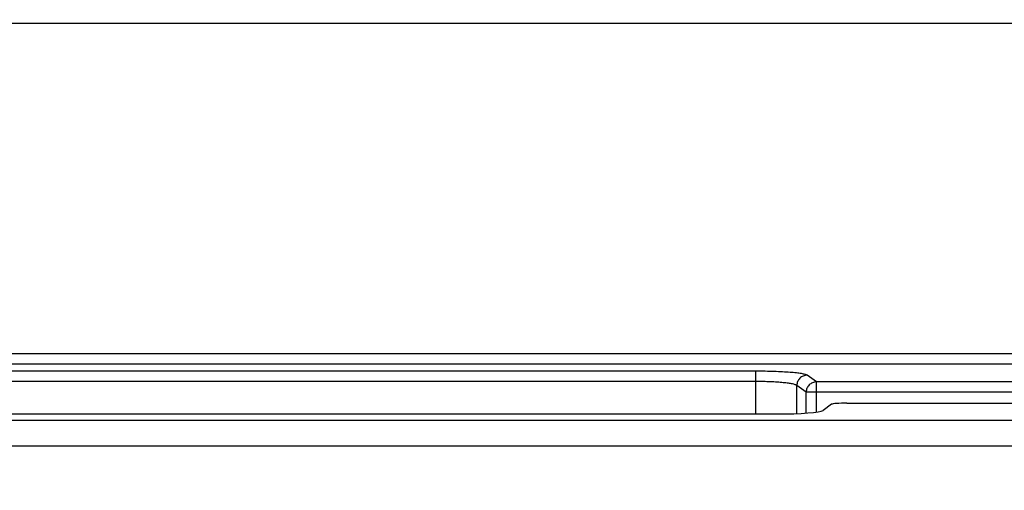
# Model space of a CAD drawing. Header units: millimetres. Extents: x -6054 to 364, y -1866 to 3094.
# Tile 186 of 256: x -3646 to -3550, y 782 to 827. Entities that reach past the tile are written whole.
import ezdxf

# ---------------------------------------------------------------- set-up
doc = ezdxf.new("R2010")
doc.units = ezdxf.units.MM
doc.header["$LTSCALE"] = 65.395
doc.header["$PDSIZE"] = 0.05
doc.layers.get('0').update_dxf_attribs({"linetype": 'CONTINUOUS'})
doc.layers.get('Defpoints').update_dxf_attribs({"linetype": 'CONTINUOUS'})
doc.layers.add('DIM', color=3, linetype='CONTINUOUS')
doc.styles.get("Standard").update_dxf_attribs({"font": 'arial.ttf'})
doc.dimstyles.new('ISO-25', dxfattribs={"dimtxt": 2.5, "dimasz": 2.5, "dimexe": 1.25, "dimexo": 0.625, "dimtad": 1, "dimtxsty": 'STANDARD', "dimcen": 2.5, "dimadec": 0, "dimazin": 0, "dimtfac": 1, "dimtmove": 0, "dimatfit": 3, "dimfxl": 1, "dimarcsym": 0})

# ---------------------------------------------------------------- blocks, each defined once
blk = doc.blocks.new('*D1')
at = {"layer": 'Defpoints', "color": 0}
for p in [(-4193.173, 1042.072), (-3593.173, 683.031), (-3593.173, 628.168)]:
    blk.add_point(p, dxfattribs=at)
at = {"layer": 'DIM', "color": 3, "lineweight": -2}
for p, q in [((-4193.173, 1041.447), (-4193.173, 681.781)), ((-3593.173, 628.793), (-3593.173, 684.281)), ((-4178.173, 683.031), (-3608.173, 683.031))]:
    blk.add_line(p, q, dxfattribs=at)
at = {"layer": 'DIM', "color": 3}
for points in [[(-4178.173, 685.531), (-4178.173, 680.531), (-4193.173, 683.031)], [(-3608.173, 680.531), (-3608.173, 685.531), (-3593.173, 683.031)]]:
    blk.add_solid(points, dxfattribs=at)
at = {"layer": 'DIM', "color": 2, "insert": (-3893.173, 700.841), "char_height": 20, "attachment_point": 5}
blk.add_mtext('600  [23,622]', dxfattribs=at)

msp = doc.modelspace()

# ---------------------------------------------------------------- linework, layer by layer
at = {"linetype": 'Continuous'}
for p, q in [((-3352.019, 826.918), (-4434.328, 826.918)), ((-4593.773, 794.901), (-3192.573, 794.901)), ((-4593.773, 793.905), (-3192.573, 793.905)), ((-3574.212, 793.19), (-3687.134, 793.19)), ((-3574.212, 789.049), (-3574.212, 793.19)), ((-3568.34, 792.157), (-3569.249, 792.806)), ((-3574.212, 792.194), (-3687.134, 792.194)), ((-3570.242, 789.086), (-3570.242, 791.809)), ((-3569.332, 791.161), (-3570.242, 791.809)), ((-3568.34, 789.234), (-3568.34, 792.157)), ((-3518.007, 792.157), (-3568.34, 792.157)), ((-3569.332, 789.136), (-3569.332, 791.161)), ((-3517.014, 791.161), (-3569.332, 791.161)), ((-3566.861, 789.983), (-3567.688, 789.394)), ((-3565.373, 790.099), (-3520.974, 790.099)), ((-3689.192, 789.049), (-3572.154, 789.049)), ((-3193.063, 788.426), (-4593.283, 788.426)), ((-3193.063, 785.935), (-4593.283, 785.935))]:
    msp.add_line(p, q, dxfattribs=at)
for centre, major_axis, start_param, end_param in [((-3565.373, 789.967), (1.5, 0), 1.570796, 3.01942), ((-3572.154, 789.442), (4.5, 0), -1.570796, -0.122173)]:
    msp.add_ellipse(centre, major_axis=major_axis, ratio=0.087489, start_param=start_param, end_param=end_param, dxfattribs=at)
for points, knots in [([(-3569.249, 792.806), (-3569.272, 792.822), (-3569.335, 792.851), (-3569.451, 792.888), (-3569.605, 792.924), (-3569.884, 792.975), (-3570.318, 793.03), (-3570.931, 793.086), (-3571.652, 793.131), (-3572.457, 793.164), (-3573.32, 793.185), (-3573.911, 793.19), (-3574.212, 793.19)], [0, 0, 0, 0, 0.016959, 0.041242, 0.072976, 0.112047, 0.211148, 0.335692, 0.481803, 0.644814, 0.819448, 1, 1, 1, 1]), ([(-3569.249, 792.806), (-3569.378, 792.804), (-3569.637, 792.75), (-3569.965, 792.528), (-3570.187, 792.199), (-3570.24, 791.938), (-3570.242, 791.809)], [0, 0, 0, 0, 0.249227, 0.499407, 0.749933, 1, 1, 1, 1]), ([(-3570.242, 791.809), (-3570.26, 791.825), (-3570.31, 791.855), (-3570.451, 791.91), (-3570.706, 791.971), (-3571.095, 792.034), (-3571.586, 792.089), (-3572.163, 792.135), (-3573.047, 792.181), (-3573.738, 792.194), (-3574.212, 792.194)], [0, 0, 0, 0, 0.017853, 0.04268, 0.113949, 0.21309, 0.337416, 0.483168, 0.64575, 1, 1, 1, 1]), ([(-3568.34, 792.157), (-3568.468, 792.156), (-3568.728, 792.102), (-3569.056, 791.88), (-3569.277, 791.55), (-3569.331, 791.29), (-3569.332, 791.161)], [0, 0, 0, 0, 0.249227, 0.499407, 0.749933, 1, 1, 1, 1])]:
    msp.add_open_spline(points, degree=3, knots=knots, dxfattribs=at)

# ---------------------------------------------------------------- dimensions: what is measured, and where the dimension line sits
at = {"layer": 'DIM'}
dim = msp.add_linear_dim(base=(-3593.173, 683.031), p1=(-4193.173, 1042.072), p2=(-3593.173, 628.168), text='<> []', dimstyle='ISO-25', override={"dimtxt": 20, "dimasz": 15, "dimgap": 5, "dimdec": 0, "dimclrd": 3, "dimclre": 3, "dimclrt": 2, "dimadec": 1, "dimtp": 0.3, "dimtm": 0.3, "dimtofl": 0}, dxfattribs=at)
dim.commit()
dim.dimension.update_dxf_attribs({"geometry": '*D1', "text_midpoint": (-3893.173, 683.031), "dimtype": 160})

doc.saveas('drawing.dxf')
